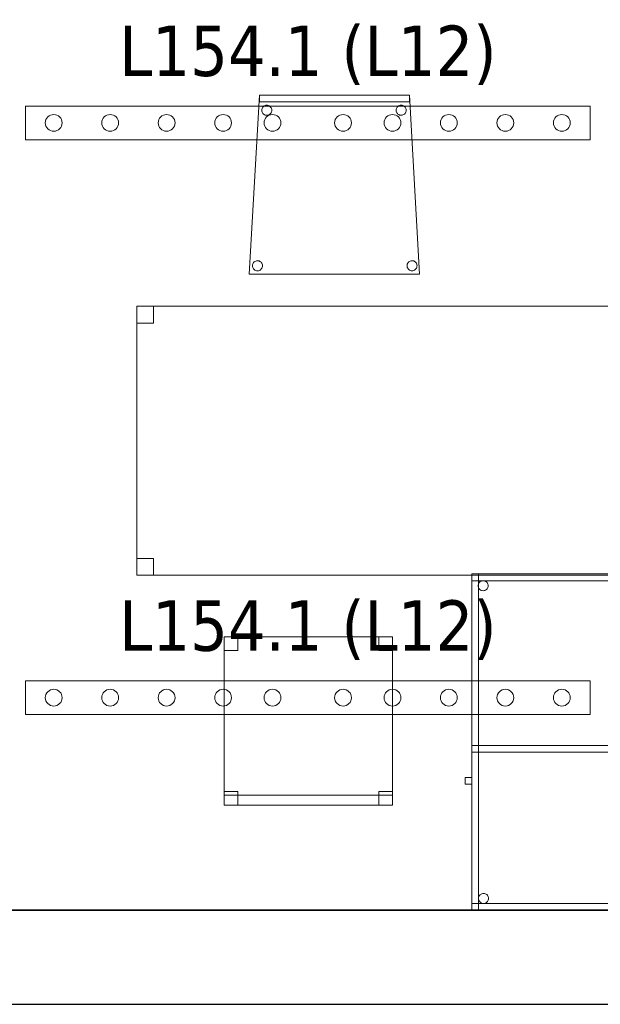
# Model space of a CAD drawing. Header units: metres. Extents: x 391.1 to 427.5, y 12.7 to 28.4.
# Tile 10 of 151: x 411.4 to 413.2, y 12.8 to 15.8. Entities that reach past the tile are written whole.
import ezdxf

# ---------------------------------------------------------------- set-up
doc = ezdxf.new("R2010")
doc.units = ezdxf.units.M
doc.layers.add('01_SUELOS', color=7, linetype='Continuous', lineweight=25, true_color=0x007f00)
for name, color, linetype, lineweight in [('02_MOBILIARIO', 7, 'Continuous', 18), ('A-DETL-____-MBND', 7, 'Continuous', 18), ('A-DETL-GENF-OTLN', 7, 'Continuous', 18), ('A-WALL-____-MCUT', 7, 'Continuous', 25), ('A-WALL-____-OTLN', 7, 'Continuous', 25), ('E-LITE-EQPM-IDEN', 7, 'Continuous', 30)]:
    doc.layers.add(name, color=color, linetype=linetype, lineweight=lineweight)
doc.styles.add('Tahoma_4', font='tahoma.ttf', dxfattribs={"height": 0.15})

# ---------------------------------------------------------------- blocks, each defined once
blk = doc.blocks.new('Family - Cadira confient_P1-154564-04_ENLLUMENAT_P1')
at = {"layer": 'A-DETL-____-MBND', "color": 253, "true_color": 0xaaaaaa}
for p, q in [((0, 0), (0.03, 0.5326)), ((0.03, 0.5326), (0, 0)), ((0.03, 0.5126), (0.03, 0.5326)), ((0.03, 0.5326), (0.4765, 0.5326)), ((0.03, 0.5326), (0.03, 0.5126)), ((0.4765, 0.5326), (0.03, 0.5326)), ((0.03, 0.5326), (0.4765, 0.5326)), ((0.4765, 0.5326), (0.03, 0.5326)), ((0.4765, 0.5326), (0.4765, 0.5126)), ((0.4765, 0.5126), (0.4765, 0.5326)), ((0.4765, 0.5326), (0.5065, 0)), ((0.5065, 0), (0.4765, 0.5326)), ((0.4765, 0.5126), (0.03, 0.5126)), ((0.03, 0.5126), (0.4765, 0.5126)), ((0.0404, 0.4971), (0.0422, 0.4989)), ((0.0422, 0.4989), (0.0404, 0.4971)), ((0.0422, 0.4989), (0.0443, 0.5004)), ((0.0443, 0.5004), (0.0422, 0.4989)), ((0.0443, 0.5004), (0.0467, 0.5015)), ((0.0467, 0.5015), (0.0443, 0.5004)), ((0.0467, 0.5015), (0.0492, 0.5022)), ((0.0492, 0.5022), (0.0467, 0.5015)), ((0.0492, 0.5022), (0.0518, 0.5024)), ((0.0518, 0.5024), (0.0492, 0.5022)), ((0.0518, 0.5024), (0.0544, 0.5022)), ((0.0544, 0.5022), (0.0518, 0.5024)), ((0.0544, 0.5022), (0.0569, 0.5016)), ((0.0569, 0.5016), (0.0544, 0.5022)), ((0.0569, 0.5016), (0.0593, 0.5005)), ((0.0593, 0.5005), (0.0569, 0.5016)), ((0.0593, 0.5005), (0.0614, 0.499)), ((0.0614, 0.499), (0.0593, 0.5005)), ((0.0614, 0.499), (0.0633, 0.4972)), ((0.0633, 0.4972), (0.0614, 0.499)), ((0.4404, 0.4971), (0.4422, 0.4989)), ((0.4422, 0.4989), (0.4404, 0.4971)), ((0.4422, 0.4989), (0.4443, 0.5004)), ((0.4443, 0.5004), (0.4422, 0.4989)), ((0.4443, 0.5004), (0.4467, 0.5015)), ((0.4467, 0.5015), (0.4443, 0.5004)), ((0.4467, 0.5015), (0.4492, 0.5022)), ((0.4492, 0.5022), (0.4467, 0.5015)), ((0.4492, 0.5022), (0.4518, 0.5024)), ((0.4518, 0.5024), (0.4492, 0.5022)), ((0.4518, 0.5024), (0.4544, 0.5022)), ((0.4544, 0.5022), (0.4518, 0.5024)), ((0.4544, 0.5022), (0.4569, 0.5016)), ((0.4569, 0.5016), (0.4544, 0.5022)), ((0.4569, 0.5016), (0.4593, 0.5005)), ((0.4593, 0.5005), (0.4569, 0.5016)), ((0.4593, 0.5005), (0.4614, 0.499)), ((0.4614, 0.499), (0.4593, 0.5005)), ((0.4614, 0.499), (0.4633, 0.4972)), ((0.4633, 0.4972), (0.4614, 0.499)), ((0.0369, 0.4874), (0.0371, 0.49)), ((0.0371, 0.49), (0.0369, 0.4874)), ((0.0372, 0.4848), (0.0369, 0.4874)), ((0.0369, 0.4874), (0.0372, 0.4848)), ((0.0371, 0.49), (0.0378, 0.4926)), ((0.0378, 0.4926), (0.0371, 0.49)), ((0.0378, 0.4823), (0.0372, 0.4848)), ((0.0372, 0.4848), (0.0378, 0.4823)), ((0.0378, 0.4926), (0.0389, 0.4949)), ((0.0389, 0.4949), (0.0378, 0.4926)), ((0.039, 0.48), (0.0378, 0.4823)), ((0.0378, 0.4823), (0.039, 0.48)), ((0.0389, 0.4949), (0.0404, 0.4971)), ((0.0404, 0.4971), (0.0389, 0.4949)), ((0.0405, 0.4779), (0.039, 0.48)), ((0.039, 0.48), (0.0405, 0.4779)), ((0.0423, 0.476), (0.0405, 0.4779)), ((0.0405, 0.4779), (0.0423, 0.476)), ((0.0445, 0.4745), (0.0423, 0.476)), ((0.0423, 0.476), (0.0445, 0.4745)), ((0.0468, 0.4734), (0.0445, 0.4745)), ((0.0445, 0.4745), (0.0468, 0.4734)), ((0.0493, 0.4728), (0.0468, 0.4734)), ((0.0468, 0.4734), (0.0493, 0.4728)), ((0.0519, 0.4726), (0.0493, 0.4728)), ((0.0493, 0.4728), (0.0519, 0.4726)), ((0.0545, 0.4728), (0.0519, 0.4726)), ((0.0519, 0.4726), (0.0545, 0.4728)), ((0.057, 0.4735), (0.0545, 0.4728)), ((0.0545, 0.4728), (0.057, 0.4735)), ((0.0594, 0.4746), (0.057, 0.4735)), ((0.057, 0.4735), (0.0594, 0.4746)), ((0.0615, 0.4761), (0.0594, 0.4746)), ((0.0594, 0.4746), (0.0615, 0.4761)), ((0.0633, 0.478), (0.0615, 0.4761)), ((0.0615, 0.4761), (0.0633, 0.478)), ((0.0633, 0.4972), (0.0648, 0.495)), ((0.0648, 0.495), (0.0633, 0.4972)), ((0.0648, 0.4801), (0.0633, 0.478)), ((0.0633, 0.478), (0.0648, 0.4801)), ((0.0648, 0.495), (0.0659, 0.4927)), ((0.0659, 0.4927), (0.0648, 0.495)), ((0.0659, 0.4825), (0.0648, 0.4801)), ((0.0648, 0.4801), (0.0659, 0.4825)), ((0.0659, 0.4927), (0.0666, 0.4902)), ((0.0666, 0.4902), (0.0659, 0.4927)), ((0.0666, 0.485), (0.0659, 0.4825)), ((0.0659, 0.4825), (0.0666, 0.485)), ((0.0666, 0.4902), (0.0668, 0.4876)), ((0.0668, 0.4876), (0.0666, 0.4902)), ((0.0668, 0.4876), (0.0666, 0.485)), ((0.0666, 0.485), (0.0668, 0.4876)), ((0.4369, 0.4874), (0.4371, 0.49)), ((0.4371, 0.49), (0.4369, 0.4874)), ((0.4372, 0.4848), (0.4369, 0.4874)), ((0.4369, 0.4874), (0.4372, 0.4848)), ((0.4371, 0.49), (0.4378, 0.4926)), ((0.4378, 0.4926), (0.4371, 0.49)), ((0.4378, 0.4823), (0.4372, 0.4848)), ((0.4372, 0.4848), (0.4378, 0.4823)), ((0.4378, 0.4926), (0.4389, 0.4949)), ((0.4389, 0.4949), (0.4378, 0.4926)), ((0.439, 0.48), (0.4378, 0.4823)), ((0.4378, 0.4823), (0.439, 0.48)), ((0.4389, 0.4949), (0.4404, 0.4971)), ((0.4404, 0.4971), (0.4389, 0.4949)), ((0.4405, 0.4779), (0.439, 0.48)), ((0.439, 0.48), (0.4405, 0.4779)), ((0.4423, 0.476), (0.4405, 0.4779)), ((0.4405, 0.4779), (0.4423, 0.476)), ((0.4445, 0.4745), (0.4423, 0.476)), ((0.4423, 0.476), (0.4445, 0.4745)), ((0.4468, 0.4734), (0.4445, 0.4745)), ((0.4445, 0.4745), (0.4468, 0.4734)), ((0.4493, 0.4728), (0.4468, 0.4734)), ((0.4468, 0.4734), (0.4493, 0.4728)), ((0.4519, 0.4726), (0.4493, 0.4728)), ((0.4493, 0.4728), (0.4519, 0.4726)), ((0.4545, 0.4728), (0.4519, 0.4726)), ((0.4519, 0.4726), (0.4545, 0.4728)), ((0.457, 0.4735), (0.4545, 0.4728)), ((0.4545, 0.4728), (0.457, 0.4735)), ((0.4594, 0.4746), (0.457, 0.4735)), ((0.457, 0.4735), (0.4594, 0.4746)), ((0.4615, 0.4761), (0.4594, 0.4746)), ((0.4594, 0.4746), (0.4615, 0.4761)), ((0.4633, 0.478), (0.4615, 0.4761)), ((0.4615, 0.4761), (0.4633, 0.478)), ((0.4633, 0.4972), (0.4648, 0.495)), ((0.4648, 0.495), (0.4633, 0.4972)), ((0.4648, 0.4801), (0.4633, 0.478)), ((0.4633, 0.478), (0.4648, 0.4801)), ((0.4648, 0.495), (0.4659, 0.4927)), ((0.4659, 0.4927), (0.4648, 0.495)), ((0.4659, 0.4825), (0.4648, 0.4801)), ((0.4648, 0.4801), (0.4659, 0.4825)), ((0.4659, 0.4927), (0.4666, 0.4902)), ((0.4666, 0.4902), (0.4659, 0.4927)), ((0.4666, 0.485), (0.4659, 0.4825)), ((0.4659, 0.4825), (0.4666, 0.485)), ((0.4666, 0.4902), (0.4668, 0.4876)), ((0.4668, 0.4876), (0.4666, 0.4902)), ((0.4668, 0.4876), (0.4666, 0.485)), ((0.4666, 0.485), (0.4668, 0.4876)), ((0.0095, 0.0276), (0.0102, 0.0301)), ((0.0102, 0.0301), (0.0095, 0.0276)), ((0.0102, 0.0301), (0.0113, 0.0325)), ((0.0113, 0.0325), (0.0102, 0.0301)), ((0.0113, 0.0325), (0.0127, 0.0346)), ((0.0127, 0.0346), (0.0113, 0.0325)), ((0.0127, 0.0346), (0.0146, 0.0365)), ((0.0146, 0.0365), (0.0127, 0.0346)), ((0.0146, 0.0365), (0.0167, 0.038)), ((0.0167, 0.038), (0.0146, 0.0365)), ((0.0167, 0.038), (0.0191, 0.0391)), ((0.0191, 0.0391), (0.0167, 0.038)), ((0.0191, 0.0391), (0.0216, 0.0398)), ((0.0216, 0.0398), (0.0191, 0.0391)), ((0.0216, 0.0398), (0.0242, 0.04)), ((0.0242, 0.04), (0.0216, 0.0398)), ((0.0242, 0.04), (0.0268, 0.0398)), ((0.0268, 0.0398), (0.0242, 0.04)), ((0.0268, 0.0398), (0.0293, 0.0392)), ((0.0293, 0.0392), (0.0268, 0.0398)), ((0.0293, 0.0392), (0.0316, 0.0381)), ((0.0316, 0.0381), (0.0293, 0.0392)), ((0.0316, 0.0381), (0.0338, 0.0366)), ((0.0338, 0.0366), (0.0316, 0.0381)), ((0.0338, 0.0366), (0.0356, 0.0347)), ((0.0356, 0.0347), (0.0338, 0.0366)), ((0.0356, 0.0347), (0.0371, 0.0326)), ((0.0371, 0.0326), (0.0356, 0.0347)), ((0.0371, 0.0326), (0.0382, 0.0303)), ((0.0382, 0.0303), (0.0371, 0.0326)), ((0.0382, 0.0303), (0.0389, 0.0278)), ((0.0389, 0.0278), (0.0382, 0.0303)), ((0.4695, 0.0276), (0.4702, 0.0301)), ((0.4702, 0.0301), (0.4695, 0.0276)), ((0.4702, 0.0301), (0.4713, 0.0325)), ((0.4713, 0.0325), (0.4702, 0.0301)), ((0.4713, 0.0325), (0.4727, 0.0346)), ((0.4727, 0.0346), (0.4713, 0.0325)), ((0.4727, 0.0346), (0.4746, 0.0365)), ((0.4746, 0.0365), (0.4727, 0.0346)), ((0.4746, 0.0365), (0.4767, 0.038)), ((0.4767, 0.038), (0.4746, 0.0365)), ((0.4767, 0.038), (0.4791, 0.0391)), ((0.4791, 0.0391), (0.4767, 0.038)), ((0.4791, 0.0391), (0.4816, 0.0398)), ((0.4816, 0.0398), (0.4791, 0.0391)), ((0.4816, 0.0398), (0.4842, 0.04)), ((0.4842, 0.04), (0.4816, 0.0398)), ((0.4842, 0.04), (0.4868, 0.0398)), ((0.4868, 0.0398), (0.4842, 0.04)), ((0.4868, 0.0398), (0.4893, 0.0392)), ((0.4893, 0.0392), (0.4868, 0.0398)), ((0.4893, 0.0392), (0.4916, 0.0381)), ((0.4916, 0.0381), (0.4893, 0.0392)), ((0.4916, 0.0381), (0.4938, 0.0366)), ((0.4938, 0.0366), (0.4916, 0.0381)), ((0.4938, 0.0366), (0.4956, 0.0347)), ((0.4956, 0.0347), (0.4938, 0.0366)), ((0.4956, 0.0347), (0.4971, 0.0326)), ((0.4971, 0.0326), (0.4956, 0.0347)), ((0.4971, 0.0326), (0.4982, 0.0303)), ((0.4982, 0.0303), (0.4971, 0.0326)), ((0.4982, 0.0303), (0.4989, 0.0278)), ((0.4989, 0.0278), (0.4982, 0.0303)), ((0.5065, 0), (0, 0)), ((0, 0), (0.5065, 0)), ((0.0093, 0.025), (0.0095, 0.0276)), ((0.0095, 0.0276), (0.0093, 0.025)), ((0.0095, 0.0224), (0.0093, 0.025)), ((0.0093, 0.025), (0.0095, 0.0224)), ((0.0102, 0.0199), (0.0095, 0.0224)), ((0.0095, 0.0224), (0.0102, 0.0199)), ((0.0113, 0.0176), (0.0102, 0.0199)), ((0.0102, 0.0199), (0.0113, 0.0176)), ((0.0128, 0.0154), (0.0113, 0.0176)), ((0.0113, 0.0176), (0.0128, 0.0154)), ((0.0147, 0.0136), (0.0128, 0.0154)), ((0.0128, 0.0154), (0.0147, 0.0136)), ((0.0168, 0.0121), (0.0147, 0.0136)), ((0.0147, 0.0136), (0.0168, 0.0121)), ((0.0192, 0.011), (0.0168, 0.0121)), ((0.0168, 0.0121), (0.0192, 0.011)), ((0.0217, 0.0104), (0.0192, 0.011)), ((0.0192, 0.011), (0.0217, 0.0104)), ((0.0243, 0.0102), (0.0217, 0.0104)), ((0.0217, 0.0104), (0.0243, 0.0102)), ((0.0269, 0.0104), (0.0243, 0.0102)), ((0.0243, 0.0102), (0.0269, 0.0104)), ((0.0294, 0.0111), (0.0269, 0.0104)), ((0.0269, 0.0104), (0.0294, 0.0111)), ((0.0318, 0.0122), (0.0294, 0.0111)), ((0.0294, 0.0111), (0.0318, 0.0122)), ((0.0339, 0.0137), (0.0318, 0.0122)), ((0.0318, 0.0122), (0.0339, 0.0137)), ((0.0357, 0.0155), (0.0339, 0.0137)), ((0.0339, 0.0137), (0.0357, 0.0155)), ((0.0372, 0.0177), (0.0357, 0.0155)), ((0.0357, 0.0155), (0.0372, 0.0177)), ((0.0383, 0.02), (0.0372, 0.0177)), ((0.0372, 0.0177), (0.0383, 0.02)), ((0.0389, 0.0226), (0.0383, 0.02)), ((0.0383, 0.02), (0.0389, 0.0226)), ((0.0389, 0.0278), (0.0392, 0.0252)), ((0.0392, 0.0252), (0.0389, 0.0278)), ((0.0392, 0.0252), (0.0389, 0.0226)), ((0.0389, 0.0226), (0.0392, 0.0252)), ((0.4693, 0.025), (0.4695, 0.0276)), ((0.4695, 0.0276), (0.4693, 0.025)), ((0.4695, 0.0224), (0.4693, 0.025)), ((0.4693, 0.025), (0.4695, 0.0224)), ((0.4702, 0.0199), (0.4695, 0.0224)), ((0.4695, 0.0224), (0.4702, 0.0199)), ((0.4713, 0.0176), (0.4702, 0.0199)), ((0.4702, 0.0199), (0.4713, 0.0176)), ((0.4728, 0.0154), (0.4713, 0.0176)), ((0.4713, 0.0176), (0.4728, 0.0154)), ((0.4747, 0.0136), (0.4728, 0.0154)), ((0.4728, 0.0154), (0.4747, 0.0136)), ((0.4768, 0.0121), (0.4747, 0.0136)), ((0.4747, 0.0136), (0.4768, 0.0121)), ((0.4792, 0.011), (0.4768, 0.0121)), ((0.4768, 0.0121), (0.4792, 0.011)), ((0.4817, 0.0104), (0.4792, 0.011)), ((0.4792, 0.011), (0.4817, 0.0104)), ((0.4843, 0.0102), (0.4817, 0.0104)), ((0.4817, 0.0104), (0.4843, 0.0102)), ((0.4869, 0.0104), (0.4843, 0.0102)), ((0.4843, 0.0102), (0.4869, 0.0104)), ((0.4894, 0.0111), (0.4869, 0.0104)), ((0.4869, 0.0104), (0.4894, 0.0111)), ((0.4918, 0.0122), (0.4894, 0.0111)), ((0.4894, 0.0111), (0.4918, 0.0122)), ((0.4939, 0.0137), (0.4918, 0.0122)), ((0.4918, 0.0122), (0.4939, 0.0137)), ((0.4957, 0.0155), (0.4939, 0.0137)), ((0.4939, 0.0137), (0.4957, 0.0155)), ((0.4972, 0.0177), (0.4957, 0.0155)), ((0.4957, 0.0155), (0.4972, 0.0177)), ((0.4983, 0.02), (0.4972, 0.0177)), ((0.4972, 0.0177), (0.4983, 0.02)), ((0.4989, 0.0226), (0.4983, 0.02)), ((0.4983, 0.02), (0.4989, 0.0226)), ((0.4989, 0.0278), (0.4992, 0.0252)), ((0.4992, 0.0252), (0.4989, 0.0278)), ((0.4992, 0.0252), (0.4989, 0.0226)), ((0.4989, 0.0226), (0.4992, 0.0252))]:
    blk.add_line(p, q, dxfattribs=at)
blk = doc.blocks.new('Family - Taula 160X80_P1-154795-04_ENLLUMENAT_P1')
at = {"layer": 'A-DETL-____-MBND', "color": 253, "true_color": 0xaaaaaa}
for p, q in [((0, 0.7501), (0, 0.8001)), ((0, 0.8001), (0.05, 0.8001)), ((0.05, 0.8001), (0, 0.8001)), ((0, 0.8001), (0, 0.7501)), ((0, 0), (0, 0.8001)), ((0, 0.8001), (1.5969, 0.8001)), ((1.5969, 0.8001), (0, 0.8001)), ((0, 0.8001), (0, 0)), ((0.05, 0.8001), (0.05, 0.7501)), ((0.05, 0.7501), (0.05, 0.8001)), ((1.5469, 0.7501), (1.5469, 0.8001)), ((1.5469, 0.8001), (1.5969, 0.8001)), ((1.5969, 0.8001), (1.5469, 0.8001)), ((1.5469, 0.8001), (1.5469, 0.7501)), ((1.5969, 0.8001), (1.5969, 0.7501)), ((1.5969, 0.7501), (1.5969, 0.8001)), ((1.5969, 0.8001), (1.5969, 0)), ((1.5969, 0), (1.5969, 0.8001)), ((0.05, 0.7501), (0, 0.7501)), ((0, 0.7501), (0.05, 0.7501)), ((1.5969, 0.7501), (1.5469, 0.7501)), ((1.5469, 0.7501), (1.5969, 0.7501)), ((0, 0), (0, 0.05)), ((0, 0.05), (0.05, 0.05)), ((0.05, 0.05), (0, 0.05)), ((0, 0.05), (0, 0)), ((0.05, 0.05), (0.05, 0)), ((0.05, 0), (0.05, 0.05)), ((1.5469, 0), (1.5469, 0.05)), ((1.5469, 0.05), (1.5969, 0.05)), ((1.5969, 0.05), (1.5469, 0.05)), ((1.5469, 0.05), (1.5469, 0)), ((1.5969, 0.05), (1.5969, 0)), ((1.5969, 0), (1.5969, 0.05)), ((0.05, 0), (0, 0)), ((0, 0), (0.05, 0)), ((1.5969, 0), (0, 0)), ((0, 0), (1.5969, 0)), ((1.5969, 0), (1.5469, 0)), ((1.5469, 0), (1.5969, 0))]:
    blk.add_line(p, q, dxfattribs=at)
blk = doc.blocks.new('Family - Taula 100X60_P1-155014-04_ENLLUMENAT_P1')
at = {"layer": 'A-DETL-____-MBND', "color": 253, "true_color": 0xaaaaaa}
for p, q in [((0.62, 1), (0.02, 1)), ((0.02, 1), (0.62, 1)), ((0.02, 1), (0.02, 0)), ((0.02, 0), (0.02, 1)), ((0.62, 1), (0.02, 1)), ((0.02, 1), (0.62, 1)), ((0.02, 1), (0.02, 0)), ((0.02, 0), (0.02, 1)), ((0.02, 0.98), (0.02, 1)), ((0.02, 1), (0.62, 1)), ((0.02, 0.98), (0.02, 1)), ((0.62, 1), (0.02, 1)), ((0.04, 0), (0.04, 1)), ((0.04, 1), (0.62, 1)), ((0.62, 1), (0.04, 1)), ((0.04, 1), (0.04, 0)), ((0.62, 0), (0.62, 1)), ((0.62, 1), (0.62, 0)), ((0.62, 0), (0.62, 1)), ((0.62, 1), (0.62, 0)), ((0.62, 1), (0.62, 0)), ((0.62, 0), (0.62, 1)), ((0.62, 1), (0.62, 0.98)), ((0.62, 0.98), (0.62, 1)), ((0.62, 0.98), (0.02, 0.98)), ((0.02, 0.98), (0.62, 0.98)), ((0.0389, 0.965), (0.0391, 0.9676)), ((0.0391, 0.9676), (0.0389, 0.965)), ((0.0391, 0.9676), (0.0398, 0.9701)), ((0.0398, 0.9701), (0.0391, 0.9676)), ((0.0398, 0.9701), (0.0409, 0.9725)), ((0.0409, 0.9725), (0.0398, 0.9701)), ((0.0409, 0.9725), (0.0424, 0.9746)), ((0.0424, 0.9746), (0.0409, 0.9725)), ((0.0424, 0.9746), (0.0442, 0.9764)), ((0.0442, 0.9764), (0.0424, 0.9746)), ((0.0442, 0.9764), (0.0464, 0.9779)), ((0.0464, 0.9779), (0.0442, 0.9764)), ((0.0464, 0.9779), (0.0487, 0.979)), ((0.0487, 0.979), (0.0464, 0.9779)), ((0.0487, 0.979), (0.0512, 0.9797)), ((0.0512, 0.9797), (0.0487, 0.979)), ((0.0512, 0.9797), (0.0538, 0.9799)), ((0.0538, 0.9799), (0.0512, 0.9797)), ((0.0538, 0.9799), (0.0564, 0.9797)), ((0.0564, 0.9797), (0.0538, 0.9799)), ((0.0564, 0.9797), (0.0589, 0.979)), ((0.0589, 0.979), (0.0564, 0.9797)), ((0.0589, 0.979), (0.0613, 0.9779)), ((0.0613, 0.9779), (0.0589, 0.979)), ((0.0613, 0.9779), (0.0634, 0.9764)), ((0.0634, 0.9764), (0.0613, 0.9779)), ((0.0634, 0.9764), (0.0653, 0.9746)), ((0.0653, 0.9746), (0.0634, 0.9764)), ((0.0653, 0.9746), (0.0668, 0.9725)), ((0.0668, 0.9725), (0.0653, 0.9746)), ((0.0668, 0.9725), (0.0679, 0.9701)), ((0.0679, 0.9701), (0.0668, 0.9725)), ((0.0679, 0.9701), (0.0685, 0.9676)), ((0.0685, 0.9676), (0.0679, 0.9701)), ((0.0685, 0.9676), (0.0688, 0.965)), ((0.0688, 0.965), (0.0685, 0.9676)), ((0.5689, 0.965), (0.5691, 0.9676)), ((0.5691, 0.9676), (0.5689, 0.965)), ((0.5691, 0.9676), (0.5698, 0.9701)), ((0.5698, 0.9701), (0.5691, 0.9676)), ((0.5698, 0.9701), (0.5709, 0.9725)), ((0.5709, 0.9725), (0.5698, 0.9701)), ((0.5709, 0.9725), (0.5724, 0.9746)), ((0.5724, 0.9746), (0.5709, 0.9725)), ((0.5724, 0.9746), (0.5742, 0.9764)), ((0.5742, 0.9764), (0.5724, 0.9746)), ((0.5742, 0.9764), (0.5764, 0.9779)), ((0.5764, 0.9779), (0.5742, 0.9764)), ((0.5764, 0.9779), (0.5787, 0.979)), ((0.5787, 0.979), (0.5764, 0.9779)), ((0.5787, 0.979), (0.5812, 0.9797)), ((0.5812, 0.9797), (0.5787, 0.979)), ((0.5812, 0.9797), (0.5838, 0.9799)), ((0.5838, 0.9799), (0.5812, 0.9797)), ((0.5838, 0.9799), (0.5864, 0.9797)), ((0.5864, 0.9797), (0.5838, 0.9799)), ((0.5864, 0.9797), (0.5889, 0.979)), ((0.5889, 0.979), (0.5864, 0.9797)), ((0.5889, 0.979), (0.5913, 0.9779)), ((0.5913, 0.9779), (0.5889, 0.979)), ((0.5913, 0.9779), (0.5934, 0.9764)), ((0.5934, 0.9764), (0.5913, 0.9779)), ((0.5934, 0.9764), (0.5953, 0.9746)), ((0.5953, 0.9746), (0.5934, 0.9764)), ((0.5953, 0.9746), (0.5968, 0.9725)), ((0.5968, 0.9725), (0.5953, 0.9746)), ((0.5968, 0.9725), (0.5979, 0.9701)), ((0.5979, 0.9701), (0.5968, 0.9725)), ((0.5979, 0.9701), (0.5985, 0.9676)), ((0.5985, 0.9676), (0.5979, 0.9701)), ((0.5985, 0.9676), (0.5988, 0.965)), ((0.5988, 0.965), (0.5985, 0.9676)), ((0.6, 0.98), (0.62, 0.98)), ((0.62, 0.98), (0.6, 0.98)), ((0.6, 0), (0.6, 0.98)), ((0.6, 0.98), (0.6, 0)), ((0.62, 0.98), (0.62, 0)), ((0.62, 0), (0.62, 0.98)), ((0.0391, 0.9624), (0.0389, 0.965)), ((0.0389, 0.965), (0.0391, 0.9624)), ((0.0398, 0.9599), (0.0391, 0.9624)), ((0.0391, 0.9624), (0.0398, 0.9599)), ((0.0409, 0.9575), (0.0398, 0.9599)), ((0.0398, 0.9599), (0.0409, 0.9575)), ((0.0424, 0.9554), (0.0409, 0.9575)), ((0.0409, 0.9575), (0.0424, 0.9554)), ((0.0442, 0.9536), (0.0424, 0.9554)), ((0.0424, 0.9554), (0.0442, 0.9536)), ((0.0464, 0.9521), (0.0442, 0.9536)), ((0.0442, 0.9536), (0.0464, 0.9521)), ((0.0487, 0.951), (0.0464, 0.9521)), ((0.0464, 0.9521), (0.0487, 0.951)), ((0.0512, 0.9503), (0.0487, 0.951)), ((0.0487, 0.951), (0.0512, 0.9503)), ((0.0538, 0.9501), (0.0512, 0.9503)), ((0.0512, 0.9503), (0.0538, 0.9501)), ((0.0564, 0.9503), (0.0538, 0.9501)), ((0.0538, 0.9501), (0.0564, 0.9503)), ((0.0589, 0.951), (0.0564, 0.9503)), ((0.0564, 0.9503), (0.0589, 0.951)), ((0.0613, 0.9521), (0.0589, 0.951)), ((0.0589, 0.951), (0.0613, 0.9521)), ((0.0634, 0.9536), (0.0613, 0.9521)), ((0.0613, 0.9521), (0.0634, 0.9536)), ((0.0653, 0.9554), (0.0634, 0.9536)), ((0.0634, 0.9536), (0.0653, 0.9554)), ((0.0668, 0.9575), (0.0653, 0.9554)), ((0.0653, 0.9554), (0.0668, 0.9575)), ((0.0679, 0.9599), (0.0668, 0.9575)), ((0.0668, 0.9575), (0.0679, 0.9599)), ((0.0685, 0.9624), (0.0679, 0.9599)), ((0.0679, 0.9599), (0.0685, 0.9624)), ((0.0688, 0.965), (0.0685, 0.9624)), ((0.0685, 0.9624), (0.0688, 0.965)), ((0.5691, 0.9624), (0.5689, 0.965)), ((0.5689, 0.965), (0.5691, 0.9624)), ((0.5698, 0.9599), (0.5691, 0.9624)), ((0.5691, 0.9624), (0.5698, 0.9599)), ((0.5709, 0.9575), (0.5698, 0.9599)), ((0.5698, 0.9599), (0.5709, 0.9575)), ((0.5724, 0.9554), (0.5709, 0.9575)), ((0.5709, 0.9575), (0.5724, 0.9554)), ((0.5742, 0.9536), (0.5724, 0.9554)), ((0.5724, 0.9554), (0.5742, 0.9536)), ((0.5764, 0.9521), (0.5742, 0.9536)), ((0.5742, 0.9536), (0.5764, 0.9521)), ((0.5787, 0.951), (0.5764, 0.9521)), ((0.5764, 0.9521), (0.5787, 0.951)), ((0.5812, 0.9503), (0.5787, 0.951)), ((0.5787, 0.951), (0.5812, 0.9503)), ((0.5838, 0.9501), (0.5812, 0.9503)), ((0.5812, 0.9503), (0.5838, 0.9501)), ((0.5864, 0.9503), (0.5838, 0.9501)), ((0.5838, 0.9501), (0.5864, 0.9503)), ((0.5889, 0.951), (0.5864, 0.9503)), ((0.5864, 0.9503), (0.5889, 0.951)), ((0.5913, 0.9521), (0.5889, 0.951)), ((0.5889, 0.951), (0.5913, 0.9521)), ((0.5934, 0.9536), (0.5913, 0.9521)), ((0.5913, 0.9521), (0.5934, 0.9536)), ((0.5953, 0.9554), (0.5934, 0.9536)), ((0.5934, 0.9536), (0.5953, 0.9554)), ((0.5968, 0.9575), (0.5953, 0.9554)), ((0.5953, 0.9554), (0.5968, 0.9575)), ((0.5979, 0.9599), (0.5968, 0.9575)), ((0.5968, 0.9575), (0.5979, 0.9599)), ((0.5985, 0.9624), (0.5979, 0.9599)), ((0.5979, 0.9599), (0.5985, 0.9624)), ((0.5988, 0.965), (0.5985, 0.9624)), ((0.5985, 0.9624), (0.5988, 0.965)), ((0.02, 0.47), (0.02, 0.49)), ((0.02, 0.49), (0.62, 0.49)), ((0.02, 0.47), (0.02, 0.49)), ((0.62, 0.49), (0.02, 0.49)), ((0.02, 0.49), (0.04, 0.49)), ((0.04, 0.49), (0.02, 0.49)), ((0.02, 0), (0.02, 0.49)), ((0.02, 0.49), (0.02, 0)), ((0.62, 0.47), (0.02, 0.47)), ((0.02, 0.47), (0.62, 0.47)), ((0.04, 0.47), (0.04, 0.49)), ((0.04, 0.49), (0.62, 0.49)), ((0.04, 0.47), (0.04, 0.49)), ((0.62, 0.49), (0.04, 0.49)), ((0.04, 0.49), (0.04, 0)), ((0.04, 0), (0.04, 0.49)), ((0.62, 0.47), (0.04, 0.47)), ((0.04, 0.47), (0.62, 0.47)), ((0.62, 0.49), (0.62, 0.47)), ((0.62, 0.47), (0.62, 0.49)), ((0.62, 0.49), (0.62, 0.47)), ((0.62, 0.47), (0.62, 0.49)), ((0, 0.3744), (0, 0.3944)), ((0, 0.3944), (0.02, 0.3944)), ((0.02, 0.3944), (0, 0.3944)), ((0, 0.3944), (0, 0.3744)), ((0.02, 0.3944), (0.02, 0.3744)), ((0.02, 0.3744), (0.02, 0.3944)), ((0.02, 0.3744), (0, 0.3744)), ((0, 0.3744), (0.02, 0.3744)), ((0.0401, 0.035), (0.0403, 0.0375)), ((0.0403, 0.0375), (0.0401, 0.035)), ((0.0403, 0.0324), (0.0401, 0.035)), ((0.0401, 0.035), (0.0403, 0.0324)), ((0.0403, 0.0375), (0.041, 0.0401)), ((0.041, 0.0401), (0.0403, 0.0375)), ((0.041, 0.0298), (0.0403, 0.0324)), ((0.0403, 0.0324), (0.041, 0.0298)), ((0.041, 0.0401), (0.0421, 0.0424)), ((0.0421, 0.0424), (0.041, 0.0401)), ((0.0421, 0.0275), (0.041, 0.0298)), ((0.041, 0.0298), (0.0421, 0.0275)), ((0.0421, 0.0424), (0.0436, 0.0446)), ((0.0436, 0.0446), (0.0421, 0.0424)), ((0.0436, 0.0446), (0.0454, 0.0464)), ((0.0454, 0.0464), (0.0436, 0.0446)), ((0.0454, 0.0464), (0.0475, 0.0479)), ((0.0475, 0.0479), (0.0454, 0.0464)), ((0.0475, 0.0479), (0.0499, 0.049)), ((0.0499, 0.049), (0.0475, 0.0479)), ((0.0499, 0.049), (0.0524, 0.0497)), ((0.0524, 0.0497), (0.0499, 0.049)), ((0.0524, 0.0497), (0.055, 0.0499)), ((0.055, 0.0499), (0.0524, 0.0497)), ((0.055, 0.0499), (0.0576, 0.0497)), ((0.0576, 0.0497), (0.055, 0.0499)), ((0.0576, 0.0497), (0.0601, 0.049)), ((0.0601, 0.049), (0.0576, 0.0497)), ((0.0601, 0.049), (0.0625, 0.0479)), ((0.0625, 0.0479), (0.0601, 0.049)), ((0.0625, 0.0479), (0.0646, 0.0464)), ((0.0646, 0.0464), (0.0625, 0.0479)), ((0.0646, 0.0464), (0.0664, 0.0446)), ((0.0664, 0.0446), (0.0646, 0.0464)), ((0.0664, 0.0446), (0.0679, 0.0424)), ((0.0679, 0.0424), (0.0664, 0.0446)), ((0.0679, 0.0424), (0.069, 0.0401)), ((0.069, 0.0401), (0.0679, 0.0424)), ((0.069, 0.0298), (0.0679, 0.0275)), ((0.0679, 0.0275), (0.069, 0.0298)), ((0.069, 0.0401), (0.0697, 0.0375)), ((0.0697, 0.0375), (0.069, 0.0401)), ((0.0697, 0.0324), (0.069, 0.0298)), ((0.069, 0.0298), (0.0697, 0.0324)), ((0.0697, 0.0375), (0.0699, 0.035)), ((0.0699, 0.035), (0.0697, 0.0375)), ((0.0699, 0.035), (0.0697, 0.0324)), ((0.0697, 0.0324), (0.0699, 0.035)), ((0.5701, 0.0353), (0.5703, 0.0379)), ((0.5703, 0.0379), (0.5701, 0.0353)), ((0.5703, 0.0327), (0.5701, 0.0353)), ((0.5701, 0.0353), (0.5703, 0.0327)), ((0.5703, 0.0379), (0.571, 0.0404)), ((0.571, 0.0404), (0.5703, 0.0379)), ((0.571, 0.0302), (0.5703, 0.0327)), ((0.5703, 0.0327), (0.571, 0.0302)), ((0.571, 0.0404), (0.5721, 0.0428)), ((0.5721, 0.0428), (0.571, 0.0404)), ((0.5721, 0.0278), (0.571, 0.0302)), ((0.571, 0.0302), (0.5721, 0.0278)), ((0.5721, 0.0428), (0.5736, 0.0449)), ((0.5736, 0.0449), (0.5721, 0.0428)), ((0.5736, 0.0449), (0.5754, 0.0467)), ((0.5754, 0.0467), (0.5736, 0.0449)), ((0.5754, 0.0467), (0.5776, 0.0482)), ((0.5776, 0.0482), (0.5754, 0.0467)), ((0.5776, 0.0482), (0.5799, 0.0493)), ((0.5799, 0.0493), (0.5776, 0.0482)), ((0.5799, 0.0493), (0.5824, 0.05)), ((0.5824, 0.05), (0.5799, 0.0493)), ((0.5824, 0.05), (0.585, 0.0502)), ((0.585, 0.0502), (0.5824, 0.05)), ((0.585, 0.0502), (0.5876, 0.05)), ((0.5876, 0.05), (0.585, 0.0502)), ((0.5876, 0.05), (0.5901, 0.0493)), ((0.5901, 0.0493), (0.5876, 0.05)), ((0.5901, 0.0493), (0.5925, 0.0482)), ((0.5925, 0.0482), (0.5901, 0.0493)), ((0.5925, 0.0482), (0.5946, 0.0467)), ((0.5946, 0.0467), (0.5925, 0.0482)), ((0.5946, 0.0467), (0.5965, 0.0449)), ((0.5965, 0.0449), (0.5946, 0.0467)), ((0.5965, 0.0449), (0.598, 0.0428)), ((0.598, 0.0428), (0.5965, 0.0449)), ((0.598, 0.0428), (0.5991, 0.0404)), ((0.5991, 0.0404), (0.598, 0.0428)), ((0.5991, 0.0302), (0.598, 0.0278)), ((0.598, 0.0278), (0.5991, 0.0302)), ((0.5991, 0.0404), (0.5997, 0.0379)), ((0.5997, 0.0379), (0.5991, 0.0404)), ((0.5997, 0.0327), (0.5991, 0.0302)), ((0.5991, 0.0302), (0.5997, 0.0327)), ((0.5997, 0.0379), (0.6, 0.0353)), ((0.6, 0.0353), (0.5997, 0.0379)), ((0.6, 0.0353), (0.5997, 0.0327)), ((0.5997, 0.0327), (0.6, 0.0353)), ((0.02, 0), (0.02, 0.02)), ((0.02, 0.02), (0.62, 0.02)), ((0.02, 0), (0.02, 0.02)), ((0.62, 0.02), (0.02, 0.02)), ((0.02, 0), (0.62, 0)), ((0.62, 0), (0.02, 0)), ((0.02, 0), (0.62, 0)), ((0.62, 0), (0.02, 0)), ((0.62, 0), (0.02, 0)), ((0.02, 0), (0.62, 0)), ((0.04, 0), (0.02, 0)), ((0.04, 0), (0.02, 0)), ((0.0436, 0.0254), (0.0421, 0.0275)), ((0.0421, 0.0275), (0.0436, 0.0254)), ((0.0454, 0.0235), (0.0436, 0.0254)), ((0.0436, 0.0254), (0.0454, 0.0235)), ((0.0475, 0.022), (0.0454, 0.0235)), ((0.0454, 0.0235), (0.0475, 0.022)), ((0.0499, 0.0209), (0.0475, 0.022)), ((0.0475, 0.022), (0.0499, 0.0209)), ((0.0524, 0.0202), (0.0499, 0.0209)), ((0.0499, 0.0209), (0.0524, 0.0202)), ((0.055, 0.02), (0.0524, 0.0202)), ((0.0524, 0.0202), (0.055, 0.02)), ((0.0576, 0.0202), (0.055, 0.02)), ((0.055, 0.02), (0.0576, 0.0202)), ((0.0601, 0.0209), (0.0576, 0.0202)), ((0.0576, 0.0202), (0.0601, 0.0209)), ((0.0625, 0.022), (0.0601, 0.0209)), ((0.0601, 0.0209), (0.0625, 0.022)), ((0.0646, 0.0235), (0.0625, 0.022)), ((0.0625, 0.022), (0.0646, 0.0235)), ((0.0664, 0.0254), (0.0646, 0.0235)), ((0.0646, 0.0235), (0.0664, 0.0254)), ((0.0679, 0.0275), (0.0664, 0.0254)), ((0.0664, 0.0254), (0.0679, 0.0275)), ((0.5736, 0.0257), (0.5721, 0.0278)), ((0.5721, 0.0278), (0.5736, 0.0257)), ((0.5754, 0.0238), (0.5736, 0.0257)), ((0.5736, 0.0257), (0.5754, 0.0238)), ((0.5776, 0.0224), (0.5754, 0.0238)), ((0.5754, 0.0238), (0.5776, 0.0224)), ((0.5799, 0.0213), (0.5776, 0.0224)), ((0.5776, 0.0224), (0.5799, 0.0213)), ((0.5824, 0.0206), (0.5799, 0.0213)), ((0.5799, 0.0213), (0.5824, 0.0206)), ((0.585, 0.0204), (0.5824, 0.0206)), ((0.5824, 0.0206), (0.585, 0.0204)), ((0.5876, 0.0206), (0.585, 0.0204)), ((0.585, 0.0204), (0.5876, 0.0206)), ((0.5901, 0.0213), (0.5876, 0.0206)), ((0.5876, 0.0206), (0.5901, 0.0213)), ((0.5925, 0.0224), (0.5901, 0.0213)), ((0.5901, 0.0213), (0.5925, 0.0224)), ((0.5946, 0.0238), (0.5925, 0.0224)), ((0.5925, 0.0224), (0.5946, 0.0238)), ((0.5965, 0.0257), (0.5946, 0.0238)), ((0.5946, 0.0238), (0.5965, 0.0257)), ((0.598, 0.0278), (0.5965, 0.0257)), ((0.5965, 0.0257), (0.598, 0.0278)), ((0.62, 0), (0.6, 0)), ((0.62, 0.02), (0.62, 0)), ((0.62, 0), (0.62, 0.02)), ((0.62, 0), (0.04, 0)), ((0.04, 0), (0.62, 0)), ((0.62, 0), (0.6, 0))]:
    blk.add_line(p, q, dxfattribs=at)
blk = doc.blocks.new('Family - LONDR55-XX_ZZ-ARQ-CAA-M3D-Londres55-155045-04_ENLLUMENAT_P1')
at = {"layer": '01_SUELOS', "color": 9, "true_color": 0xaad4aa}
for p, q in [((0, 0), (25.4183, 0)), ((25.4183, 0), (0, 0))]:
    blk.add_line(p, q, dxfattribs=at)
blk = doc.blocks.new('Family - Mur P1-155141-04_ENLLUMENAT_P1')
at = {"layer": 'A-WALL-____-MCUT', "color": 253, "true_color": 0xaaaaaa}
for p, q in [((25.4738, 0.28), (0.0555, 0.28)), ((0, 0), (25.4157, 0))]:
    blk.add_line(p, q, dxfattribs=at)
at = {"layer": 'A-WALL-____-OTLN', "color": 253, "true_color": 0xaaaaaa}
for p, q in [((25.4738, 0.28), (0.0555, 0.28)), ((0, 0), (25.4157, 0))]:
    blk.add_line(p, q, dxfattribs=at)
at = {"layer": 'A-WALL-____-OTLN', "color": 253, "lineweight": 18, "true_color": 0xaaaaaa}
blk.add_line((0, 0), (25.4157, 0), dxfattribs=at)
blk = doc.blocks.new('Family - Cadira d_Oficina_P1-155170-04_ENLLUMENAT_P1')
at = {"layer": 'A-DETL-____-MBND', "color": 253, "true_color": 0xaaaaaa}
for p, q in [((0, 0.5), (0.04, 0.5)), ((0, 0.46), (0, 0.5)), ((0.04, 0.5), (0, 0.5)), ((0, 0.5), (0, 0.46)), ((0, 0), (0, 0.5)), ((0, 0.5), (0.5, 0.5)), ((0, 0.5), (0, 0)), ((0.5, 0.5), (0, 0.5)), ((0.04, 0.5), (0.04, 0.46)), ((0.04, 0.46), (0.04, 0.5)), ((0.46, 0.5), (0.5, 0.5)), ((0.46, 0.46), (0.46, 0.5)), ((0.5, 0.5), (0.46, 0.5)), ((0.46, 0.5), (0.46, 0.46)), ((0.5, 0.5), (0.5, 0.46)), ((0.5, 0.46), (0.5, 0.5)), ((0.5, 0.5), (0.5, 0)), ((0.5, 0), (0.5, 0.5)), ((0.04, 0.46), (0, 0.46)), ((0, 0.46), (0.04, 0.46)), ((0.5, 0.46), (0.46, 0.46)), ((0.46, 0.46), (0.5, 0.46)), ((0, 0.04), (0.04, 0.04)), ((0, 0), (0, 0.04)), ((0.04, 0.04), (0, 0.04)), ((0, 0.04), (0, 0)), ((0, 0.03), (0.5, 0.03)), ((0, 0), (0, 0.03)), ((0.5, 0.03), (0, 0.03)), ((0, 0.03), (0, 0)), ((0.04, 0.04), (0.04, 0)), ((0.04, 0), (0.04, 0.04)), ((0.46, 0.04), (0.5, 0.04)), ((0.46, 0), (0.46, 0.04)), ((0.5, 0.04), (0.46, 0.04)), ((0.46, 0.04), (0.46, 0)), ((0.5, 0.04), (0.5, 0)), ((0.5, 0), (0.5, 0.04)), ((0.5, 0.03), (0.5, 0)), ((0.5, 0), (0.5, 0.03)), ((0.04, 0), (0, 0)), ((0, 0), (0.04, 0)), ((0.5, 0), (0, 0)), ((0, 0), (0.5, 0)), ((0.5, 0), (0, 0)), ((0, 0), (0.5, 0)), ((0.46, 0), (0.5, 0)), ((0.5, 0), (0.46, 0))]:
    blk.add_line(p, q, dxfattribs=at)
blk = doc.blocks.new('LONDR55-XX_ZZ-ARQ-CAA-M3D-Londres55_ifc-1-04_ENLLUMENAT_P1')
at = {"layer": '01_SUELOS', "color": 253, "lineweight": 18, "true_color": 0xaaaaaa}
blk.add_blockref('Family - LONDR55-XX_ZZ-ARQ-CAA-M3D-Londres55-155045-04_ENLLUMENAT_P1', (398.2972, 13.1206), dxfattribs=at)
at = {"layer": '02_MOBILIARIO', "color": 253, "lineweight": 18, "true_color": 0xaaaaaa}
for name, p in [('Family - Cadira confient_P1-154564-04_ENLLUMENAT_P1', (412.1256, 15.0122)), ('Family - Taula 160X80_P1-154795-04_ENLLUMENAT_P1', (411.7907, 14.1166)), ('Family - Taula 100X60_P1-155014-04_ENLLUMENAT_P1', (412.7676, 13.1206)), ('Family - Cadira d_Oficina_P1-155170-04_ENLLUMENAT_P1', (412.0512, 13.4331))]:
    blk.add_blockref(name, p, dxfattribs=at)
at = {"layer": 'A-WALL-____-OTLN', "color": 253, "lineweight": 18, "true_color": 0xaaaaaa}
blk.add_blockref('Family - Mur P1-155141-04_ENLLUMENAT_P1', (398.2417, 12.8406), dxfattribs=at)
blk = doc.blocks.new('ZYR_06_02_05 LLuminària Suspesa - L 12-850701-04_ENLLUMENAT_P1')
at = {"layer": 'A-DETL-GENF-OTLN', "color": 92, "true_color": 0x00c400}
for p, q in [((-0.84, 0.05), (0.84, 0.05)), ((-0.84, -0.05), (-0.84, 0.05)), ((0.84, 0.05), (0.84, -0.05)), ((0.84, -0.05), (-0.84, -0.05))]:
    blk.add_line(p, q, dxfattribs=at)
for centre in [(-0.756, 0), (-0.588, 0), (-0.42, 0), (-0.252, 0), (-0.105, 0), (0.105, 0), (0.252, 0), (0.42, 0), (0.588, 0), (0.756, 0)]:
    blk.add_circle(centre, 0.025, dxfattribs=at)

msp = doc.modelspace()

# ---------------------------------------------------------------- block references
at = {"lineweight": 5}
msp.add_blockref('LONDR55-XX_ZZ-ARQ-CAA-M3D-Londres55_ifc-1-04_ENLLUMENAT_P1', (0, 0), dxfattribs=at)
at = {"layer": 'A-DETL-GENF-OTLN', "color": 92, "true_color": 0x00c400, "rotation": 180}
for p in [(412.2995, 15.4621), (412.2995, 13.7526)]:
    msp.add_blockref('ZYR_06_02_05 LLuminària Suspesa - L 12-850701-04_ENLLUMENAT_P1', p, dxfattribs=at)

# ---------------------------------------------------------------- texts
at = {"layer": 'E-LITE-EQPM-IDEN', "char_height": 0.15, "width": 1.366877, "attachment_point": 1, "style": 'Tahoma_4'}
for insert in [(411.7382, 15.7517), (411.7382, 14.0421)]:
    msp.add_mtext('L154.1 (L12)', dxfattribs=dict(at, insert=insert))

doc.saveas('drawing.dxf')
